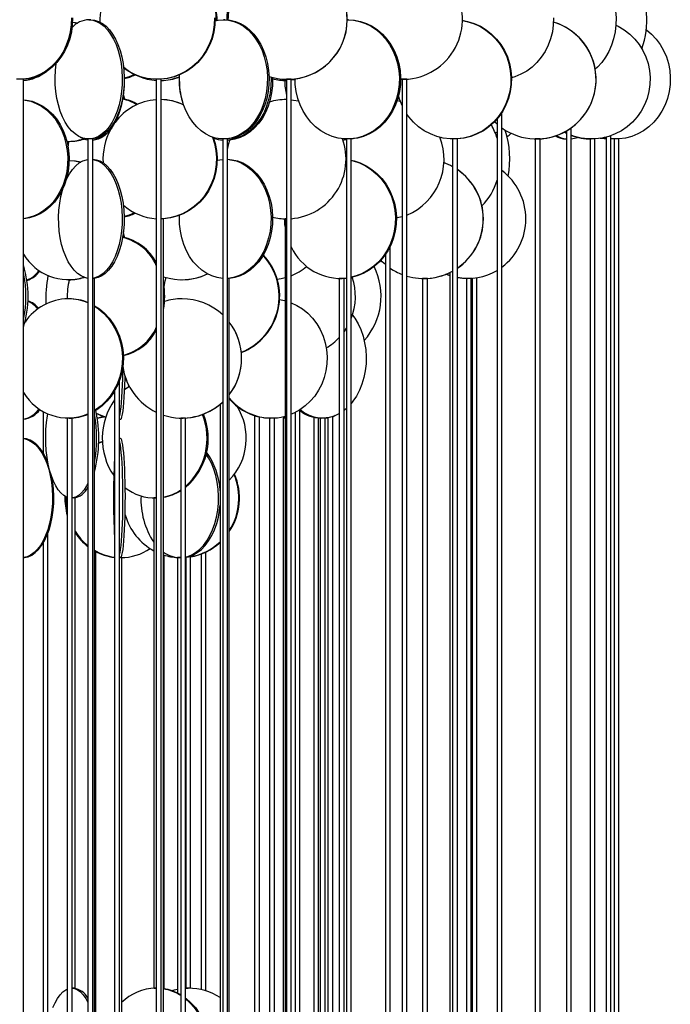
# Model space of a CAD drawing. Header units: millimetres. Extents: x 689 to 2936, y 194 to 2979.
# Tile 16 of 44: x 968 to 1241, y 1750 to 2163. Entities that reach past the tile are written whole.
import ezdxf

# ---------------------------------------------------------------- set-up
doc = ezdxf.new("R2010")
doc.units = ezdxf.units.MM

msp = doc.modelspace()

# ---------------------------------------------------------------- linework, layer by layer
at = {"color": 7, "linetype": 'Continuous', "lineweight": 25}
for p, q in [((997.75, 2162.99), (996.92, 2162.99)), ((1054.06, 2162.99), (1053.39, 2162.99)), ((1105.77, 2162.99), (1105.29, 2162.99)), ((969.59, 2137.99), (967.59, 2137.99)), ((969.59, 1587.49), (969.59, 2137.99)), ((1025.25, 2137.99), (1025.25, 1587.49)), ((1027.25, 2137.99), (1025.25, 2137.99)), ((1027.25, 1587.49), (1027.25, 2137.99)), ((1079.79, 2137.99), (1079.79, 1587.49)), ((1081.79, 2137.99), (1079.79, 2137.99)), ((1081.79, 1587.49), (1081.79, 2137.99)), ((1128.71, 2137.99), (1127.63, 2138.01)), ((1128.29, 2137.99), (1128.29, 1587.49)), ((1130.29, 2137.99), (1128.29, 2137.99)), ((1130.29, 1587.49), (1130.29, 2137.99)), ((1083.43, 2137.76), (1081.79, 2137.57)), ((1011.21, 2129.79), (1011.22, 2130.12)), ((1126.2, 2129.09), (1127.43, 2128.82)), ((1170.12, 1587.49), (1170.12, 2124.13)), ((1168.12, 2121.43), (1168.12, 1587.49)), ((1170.36, 2117.43), (1170.12, 2117.25)), ((1199.15, 1587.49), (1199.15, 2117.65)), ((1144.63, 2113.58), (1144.18, 2113.44)), ((1144.67, 2113.57), (1144.19, 2113.43)), ((1168.12, 2115.91), (1167.35, 2115.46)), ((1197.15, 2115.32), (1196.16, 2115.82)), ((1197.15, 2115.41), (1196.26, 2115.87)), ((1197.15, 2116.36), (1197.15, 1587.49)), ((1213.79, 2113.4), (1213, 2113.58)), ((1213.79, 2113.77), (1213.79, 1587.49)), ((1215.79, 1587.49), (1215.79, 2114.39)), ((988.27, 2111.99), (988.68, 2111.99)), ((996.62, 2112.99), (996.62, 1562.49)), ((998.62, 2112.99), (996.62, 2112.99)), ((998.62, 1562.49), (998.62, 2112.99)), ((1053.1, 2112.99), (1053.1, 1562.49)), ((1055.1, 2112.99), (1053.1, 2112.99)), ((1055.1, 1562.49), (1055.1, 2112.99)), ((1104.97, 2112.99), (1104.97, 1568.83)), ((1106.97, 2112.99), (1104.97, 2112.99)), ((1107.13, 2113.04), (1106.91, 2112.99)), ((1107.71, 2113.09), (1106.97, 2112.92)), ((1106.97, 1562.49), (1106.97, 2112.99)), ((1149.44, 2112.99), (1149.44, 1576.95)), ((1151.44, 2112.99), (1149.44, 2112.99)), ((1151.44, 1573.53), (1151.44, 2112.99)), ((1184.1, 2112.99), (1184.1, 1581.58)), ((1184.1, 2112.99), (1184.1, 2112.99)), ((1186.1, 2112.99), (1184.1, 2112.99)), ((1186.1, 2112.99), (1186.1, 2113.03)), ((1186.1, 1579.49), (1186.1, 2112.99)), ((1207.09, 2112.99), (1207.09, 1585.02)), ((1207.09, 2112.99), (1207.09, 2112.99)), ((1209.09, 2112.99), (1207.09, 2112.99)), ((1209.09, 2112.99), (1209.09, 2113.03)), ((1209.09, 1583.63), (1209.09, 2112.99)), ((1217.17, 2112.99), (1217.17, 1587.29)), ((1217.17, 2112.99), (1217.17, 2112.99)), ((1219.17, 2112.99), (1217.17, 2112.99)), ((1219.17, 2112.99), (1219.17, 2113.03)), ((1219.17, 1586.69), (1219.17, 2112.99)), ((1104.77, 2104.38), (1104.97, 2104.36)), ((1104.77, 2104.35), (1104.97, 2104.32)), ((1028.31, 2079.49), (1027.25, 2079.49)), ((1028.31, 1643.99), (1028.31, 2079.49)), ((1079.27, 2079.49), (1079.27, 1643.99)), ((1079.79, 2079.49), (1079.27, 2079.49)), ((1011.21, 2071.79), (1011.22, 2072.12)), ((1123.31, 1643.99), (1123.31, 2068.04)), ((1121.31, 2064.58), (1121.31, 1643.99)), ((1148.29, 2055.67), (1146.66, 2056.27)), ((1148.29, 2055.75), (1146.79, 2056.32)), ((1148.29, 2056.99), (1148.29, 1643.99)), ((988.27, 2053.99), (988.68, 2053.99)), ((999.31, 2054.49), (998.62, 2054.49)), ((999.31, 1618.99), (999.31, 2054.49)), ((1036, 2053.99), (1036.03, 2053.99)), ((1055.85, 2054.49), (1055.1, 2054.49)), ((1055.85, 1618.99), (1055.85, 2054.49)), ((1101.94, 2054.49), (1101.94, 1631.45)), ((1103.94, 2054.49), (1101.94, 2054.49)), ((1103.94, 1627.03), (1103.94, 2054.49)), ((1137.18, 2054.49), (1136.87, 2054.49)), ((1136.88, 2054.49), (1136.88, 1638.86)), ((1138.88, 2054.49), (1136.88, 2054.49)), ((1138.88, 1637.07), (1138.88, 2054.49)), ((1155.56, 2054.49), (1155, 2054.5)), ((1155.25, 2054.49), (1155.25, 1642.99)), ((1157.25, 2054.49), (1155.25, 2054.49)), ((1157.25, 1642.12), (1157.25, 2054.49)), ((1157.59, 2054.55), (1157.59, 1643.99)), ((1159.59, 1643.99), (1159.59, 2054.78)), ((988.68, 2045.99), (988.27, 2045.99)), ((1036.03, 2045.99), (1036, 2045.99)), ((1009.76, 1701.49), (1009.76, 2011.55)), ((1007.76, 2007.35), (1007.76, 1701.49)), ((1052.02, 2001.77), (1052.02, 1701.49)), ((977.79, 1998.79), (977.79, 1981.41)), ((979.79, 1997.52), (979.79, 1997.78)), ((1083.42, 1998.36), (1083.42, 1701.49)), ((1085.42, 1701.49), (1085.42, 1999.49)), ((987.93, 1995.99), (987.93, 1675.49)), ((989.93, 1995.99), (987.93, 1995.99)), ((989.93, 1675.49), (989.93, 1995.99)), ((1009.76, 1995.49), (1010.28, 1995.49)), ((1035.52, 1995.99), (1035.52, 1675.49)), ((1037.52, 1995.99), (1035.52, 1995.99)), ((1037.52, 1675.49), (1037.52, 1995.99)), ((1066.44, 1997.03), (1066.44, 1701.49)), ((1068.44, 1701.49), (1068.44, 1996.49)), ((1072.76, 1995.99), (1072.76, 1691.2)), ((1074.76, 1995.99), (1072.76, 1995.99)), ((1074.76, 1687.84), (1074.76, 1995.99)), ((1078.44, 1995.99), (1078.44, 1700.76)), ((1079.27, 1995.99), (1078.44, 1995.99)), ((1091.23, 1996.34), (1091.23, 1701.49)), ((1093.23, 1701.49), (1093.23, 1996.03)), ((1094, 1995.99), (1094, 1699.57)), ((1096, 1995.99), (1094, 1995.99)), ((1096.33, 1995.99), (1095.84, 1996.02)), ((1096, 1698.62), (1096, 1995.99)), ((1097.19, 1995.99), (1096, 1995.99)), ((1097.19, 1996.17), (1097.19, 1701.49)), ((1100.19, 1997.03), (1099.19, 1996.44)), ((1099.19, 1701.49), (1099.19, 1996.66)), ((1010.28, 1987.49), (1009.76, 1987.49)), ((979.79, 1977.25), (979.79, 1977.46)), ((991.22, 1962.49), (989.93, 1962.49)), ((991.22, 1756.99), (991.22, 1962.49)), ((1024.22, 1962.49), (1024.22, 1756.99)), ((1025.25, 1962.49), (1024.22, 1962.49)), ((1025.25, 1962.49), (1025.03, 1962.49)), ((979.79, 1740.79), (979.79, 1947.73)), ((977.79, 1943.57), (977.79, 1725.47)), ((999.94, 1744.36), (999.94, 1939.99)), ((1010.74, 1937.49), (1009.76, 1937.49)), ((1010.74, 1731.99), (1010.74, 1937.49)), ((1028.61, 1756.73), (1028.61, 1938.52)), ((1034.17, 1937.49), (1034.17, 1754.93)), ((1034.41, 1937.49), (1034.17, 1937.49)), ((1035.52, 1937.49), (1034.41, 1937.49)), ((1037.59, 1937.63), (1037.59, 1756.99)), ((1039.59, 1756.99), (1039.59, 1938.15)), ((1044, 1938.97), (1044, 1756.4)), ((1046, 1755.87), (1046, 1939.81)), ((991.22, 1756.99), (989.93, 1756.99)), ((1025.25, 1756.99), (1024.22, 1756.99)), ((1024.38, 1756.98), (1024.88, 1756.99)), ((1024.98, 1756.99), (1025.25, 1756.99)), ((1037.52, 1756.96), (1038.65, 1756.99)), ((1037.52, 1756.97), (1038.53, 1756.99)), ((1039.59, 1756.99), (1037.59, 1756.99))]:
    msp.add_line(p, q, dxfattribs=at)
at = {"color": 7, "linetype": 'Continuous', "lineweight": 25, "flags": 128}
for points in [[(1207.16, 2185.22), (1209.19, 2183.72), (1211.07, 2181.93), (1212.76, 2179.86), (1214.25, 2177.56), (1215.51, 2175.06), (1216.53, 2172.38), (1217.28, 2169.58), (1217.77, 2166.68), (1217.98, 2163.73), (1217.91, 2160.77), (1217.56, 2157.84), (1216.94, 2154.98), (1216.05, 2152.24), (1214.91, 2149.64), (1213.53, 2147.24), (1211.94, 2145.05), (1210.15, 2143.12), (1209.23, 2142.29)], [(989.65, 2163.73), (989.57, 2160.77), (989.19, 2157.84), (988.51, 2154.98), (987.54, 2152.24), (986.3, 2149.64), (984.8, 2147.24), (983.06, 2145.05), (981.11, 2143.12), (978.97, 2141.46), (976.68, 2140.11), (974.26, 2139.08), (971.76, 2138.38), (969.2, 2138.03), (966.62, 2138.03)], [(990.14, 2163.73), (990.06, 2160.77), (989.68, 2157.84), (989, 2154.98), (988.04, 2152.24), (986.79, 2149.64), (985.29, 2147.24), (983.55, 2145.05), (981.6, 2143.12), (979.46, 2141.46), (977.17, 2140.11), (974.75, 2139.08), (972.25, 2138.38), (969.69, 2138.03), (968.4, 2137.99)], [(996.92, 2162.99), (998.59, 2162.81), (1000.23, 2162.29), (1001.83, 2161.42), (1003.35, 2160.23), (1004.79, 2158.72), (1006.12, 2156.93), (1007.32, 2154.86), (1008.37, 2152.56), (1009.26, 2150.06), (1009.98, 2147.38), (1010.51, 2144.58), (1010.86, 2141.68), (1011.01, 2138.73), (1010.96, 2135.77), (1010.71, 2132.84), (1010.27, 2129.98), (1009.64, 2127.24), (1008.84, 2124.64), (1007.86, 2122.24), (1006.74, 2120.05), (1005.47, 2118.12), (1004.09, 2116.46), (1002.6, 2115.11), (1001.04, 2114.08), (999.41, 2113.38), (997.75, 2113.03), (996.09, 2113.03), (994.43, 2113.38), (992.8, 2114.08), (991.24, 2115.11), (989.75, 2116.46), (988.37, 2118.12), (987.1, 2120.05), (985.98, 2122.24), (985, 2124.64), (984.2, 2127.24), (983.57, 2129.98), (983.13, 2132.84), (982.88, 2135.77), (982.84, 2138.73), (982.98, 2141.68), (983.33, 2144.58), (983.37, 2144.85)], [(997.75, 2162.99), (999.41, 2162.81), (1001.06, 2162.29), (1002.65, 2161.42), (1004.18, 2160.23), (1005.62, 2158.72), (1006.95, 2156.93), (1008.14, 2154.86), (1009.2, 2152.56), (1010.09, 2150.06), (1010.8, 2147.38), (1011.34, 2144.58), (1011.68, 2141.68), (1011.83, 2138.73), (1011.78, 2135.77), (1011.54, 2132.84), (1011.1, 2129.98), (1010.47, 2127.24), (1009.66, 2124.64), (1008.69, 2122.24), (1007.56, 2120.05), (1006.3, 2118.12), (1004.91, 2116.46), (1003.43, 2115.11), (1001.86, 2114.08), (1000.24, 2113.38), (998.58, 2113.03), (997.75, 2112.99)], [(1049.62, 2163.73), (1049.53, 2160.77), (1049.11, 2157.84), (1048.37, 2154.98), (1047.3, 2152.24), (1045.92, 2149.64), (1044.27, 2147.24), (1042.35, 2145.05), (1040.19, 2143.12), (1037.83, 2141.46), (1035.3, 2140.11), (1032.64, 2139.08), (1029.87, 2138.38), (1027.05, 2138.03), (1024.2, 2138.03), (1021.38, 2138.38), (1018.62, 2139.08), (1015.95, 2140.11), (1013.42, 2141.46), (1011.66, 2142.65)], [(1049.9, 2163.73), (1049.81, 2160.77), (1049.39, 2157.84), (1048.64, 2154.98), (1047.58, 2152.24), (1046.2, 2149.64), (1044.54, 2147.24), (1042.63, 2145.05), (1040.47, 2143.12), (1038.11, 2141.46), (1035.58, 2140.11), (1032.92, 2139.08), (1030.15, 2138.38), (1027.33, 2138.03), (1025.91, 2137.99)], [(1053.39, 2162.99), (1055.58, 2162.81), (1057.73, 2162.29), (1059.82, 2161.42), (1061.83, 2160.23), (1063.71, 2158.72), (1065.45, 2156.93), (1067.02, 2154.86), (1068.4, 2152.56), (1069.57, 2150.06), (1070.51, 2147.38), (1071.21, 2144.58), (1071.66, 2141.68), (1071.86, 2138.73), (1071.79, 2135.77), (1071.47, 2132.84), (1070.89, 2129.98), (1070.07, 2127.24), (1069.01, 2124.64), (1067.74, 2122.24), (1066.26, 2120.05), (1064.6, 2118.12), (1062.78, 2116.46), (1060.84, 2115.11), (1058.79, 2114.08), (1056.66, 2113.38), (1054.48, 2113.03), (1052.3, 2113.03), (1050.12, 2113.38), (1048, 2114.08), (1045.94, 2115.11), (1044, 2116.46), (1042.18, 2118.12), (1040.52, 2120.05), (1039.05, 2122.24), (1037.77, 2124.64), (1036.71, 2127.24), (1035.89, 2129.98), (1035.31, 2132.84), (1034.99, 2135.77), (1034.92, 2138.73), (1034.97, 2139.84)], [(1049.91, 2162.54), (1051.21, 2162.81), (1053.39, 2162.99)], [(1054.06, 2162.99), (1056.25, 2162.81), (1058.4, 2162.29), (1060.5, 2161.42), (1062.5, 2160.23), (1064.38, 2158.72), (1066.12, 2156.93), (1067.69, 2154.86), (1069.07, 2152.56), (1070.24, 2150.06), (1071.18, 2147.38), (1071.88, 2144.58), (1072.34, 2141.68), (1072.53, 2138.73), (1072.46, 2135.77), (1072.14, 2132.84), (1071.56, 2129.98), (1070.74, 2127.24), (1069.69, 2124.64), (1068.41, 2122.24), (1066.93, 2120.05), (1065.27, 2118.12), (1063.46, 2116.46), (1061.51, 2115.11), (1059.46, 2114.08), (1057.33, 2113.38), (1055.16, 2113.03), (1054.06, 2112.99)], [(1105.29, 2162.99), (1107.87, 2162.81), (1110.42, 2162.29), (1112.9, 2161.42), (1115.27, 2160.23), (1117.5, 2158.72), (1119.56, 2156.93), (1121.42, 2154.86), (1123.05, 2152.56), (1124.43, 2150.06), (1125.55, 2147.38), (1126.38, 2144.58), (1126.91, 2141.68), (1127.14, 2138.73), (1127.06, 2135.77), (1126.68, 2132.84), (1126, 2129.98), (1125.02, 2127.24), (1123.77, 2124.64), (1122.26, 2122.24), (1120.52, 2120.05), (1118.55, 2118.12), (1116.41, 2116.46), (1114.1, 2115.11), (1111.67, 2114.08), (1109.16, 2113.38), (1106.58, 2113.03), (1103.99, 2113.03), (1101.42, 2113.38), (1098.9, 2114.08), (1096.48, 2115.11), (1094.17, 2116.46), (1092.02, 2118.12), (1090.06, 2120.05), (1088.31, 2122.24), (1086.8, 2124.64), (1085.55, 2127.24), (1084.58, 2129.98), (1083.9, 2132.84), (1083.52, 2135.77), (1083.43, 2138.18)], [(1105.77, 2162.99), (1108.36, 2162.81), (1110.91, 2162.29), (1113.39, 2161.42), (1115.76, 2160.23), (1117.99, 2158.72), (1120.05, 2156.93), (1121.9, 2154.86), (1123.54, 2152.56), (1124.92, 2150.06), (1126.03, 2147.38), (1126.86, 2144.58), (1127.4, 2141.68), (1127.63, 2138.73), (1127.55, 2135.77), (1127.17, 2132.84), (1126.48, 2129.98), (1125.51, 2127.24), (1124.26, 2124.64), (1122.75, 2122.24), (1121, 2120.05), (1119.04, 2118.12), (1116.89, 2116.46), (1114.59, 2115.11), (1112.16, 2114.08), (1109.64, 2113.38), (1107.07, 2113.03), (1105.77, 2112.99)], [(1153.47, 2162.74), (1155.74, 2162.29), (1158.47, 2161.42), (1161.08, 2160.23), (1163.53, 2158.72), (1165.8, 2156.93), (1167.85, 2154.86), (1169.64, 2152.56), (1171.17, 2150.06), (1172.39, 2147.38), (1173.31, 2144.58), (1173.89, 2141.68), (1174.15, 2138.73), (1174.06, 2135.77), (1173.64, 2132.84), (1172.89, 2129.98), (1171.82, 2127.24), (1170.44, 2124.64), (1168.78, 2122.24), (1166.85, 2120.05), (1164.69, 2118.12), (1162.33, 2116.46), (1159.79, 2115.11), (1157.12, 2114.08), (1154.35, 2113.38), (1151.51, 2113.03), (1150.09, 2112.99)], [(1191.74, 2163.73), (1191.66, 2160.77), (1191.26, 2157.84), (1190.54, 2154.98), (1189.52, 2152.24), (1188.21, 2149.64), (1186.63, 2147.24), (1184.8, 2145.05), (1182.75, 2143.12), (1180.5, 2141.46), (1178.09, 2140.11), (1175.55, 2139.08), (1174.15, 2138.66)], [(990.13, 2161.94), (991.37, 2161.81), (992.38, 2161.66)], [(990.13, 2161.9), (990.96, 2161.81), (992.28, 2161.6)], [(1153.47, 2162.7), (1155.47, 2162.29), (1158.2, 2161.42), (1160.81, 2160.23), (1163.26, 2158.72), (1165.53, 2156.93), (1167.58, 2154.86), (1169.37, 2152.56), (1170.9, 2150.06), (1172.12, 2147.38), (1173.04, 2144.58), (1173.62, 2141.68), (1173.88, 2138.73), (1173.79, 2135.77), (1173.37, 2132.84), (1172.62, 2129.98), (1171.55, 2127.24), (1170.17, 2124.64), (1168.51, 2122.24), (1166.58, 2120.05), (1164.42, 2118.12), (1162.06, 2116.46), (1159.52, 2115.11), (1156.85, 2114.08), (1154.08, 2113.38), (1151.24, 2113.03), (1148.39, 2113.03), (1145.56, 2113.38), (1142.79, 2114.08), (1140.12, 2115.11), (1137.58, 2116.46), (1135.21, 2118.12), (1133.05, 2120.05), (1131.13, 2122.24), (1130.29, 2123.38)], [(1217.91, 2160.72), (1218.9, 2160.23), (1221.4, 2158.72), (1223.72, 2156.93), (1225.8, 2154.86), (1227.63, 2152.56), (1229.19, 2150.06), (1230.44, 2147.38), (1231.37, 2144.58), (1231.97, 2141.68), (1232.23, 2138.73), (1232.14, 2135.77), (1231.71, 2132.84), (1230.94, 2129.98), (1229.85, 2127.24), (1228.45, 2124.64), (1226.75, 2122.24), (1224.79, 2120.05), (1222.59, 2118.12), (1220.17, 2116.46), (1217.59, 2115.11), (1214.86, 2114.08), (1212.03, 2113.38), (1209.15, 2113.03), (1206.24, 2113.03), (1203.35, 2113.38), (1200.53, 2114.08), (1199.15, 2114.55)], [(1230.56, 2158.79), (1230.65, 2158.72), (1232.79, 2156.93), (1234.73, 2154.86), (1236.43, 2152.56), (1237.87, 2150.06), (1239.03, 2147.38), (1239.9, 2144.58), (1240.45, 2141.68), (1240.69, 2138.73), (1240.61, 2135.77), (1240.21, 2132.84), (1239.5, 2129.98), (1238.49, 2127.24), (1237.18, 2124.64), (1235.61, 2122.24), (1233.79, 2120.05), (1231.74, 2118.12), (1229.51, 2116.46), (1227.1, 2115.11), (1224.57, 2114.08), (1221.95, 2113.38), (1219.27, 2113.03), (1216.57, 2113.03), (1215.79, 2113.1)], [(1016.13, 2140.08), (1013.94, 2139.08), (1011.8, 2138.42)], [(1073.33, 2138.97), (1073.36, 2138.23), (1073.29, 2135.27), (1072.95, 2132.34), (1072.35, 2129.48), (1071.5, 2126.74), (1070.4, 2124.14), (1069.07, 2121.74), (1067.53, 2119.55), (1065.81, 2117.62), (1063.92, 2115.96), (1061.89, 2114.61), (1059.76, 2113.58), (1057.55, 2112.88), (1055.28, 2112.53), (1055.1, 2112.52)], [(1073.98, 2138.79), (1074, 2138.23), (1073.93, 2135.27), (1073.59, 2132.34), (1072.99, 2129.48), (1072.14, 2126.74), (1071.04, 2124.14), (1069.71, 2121.74), (1068.17, 2119.55), (1066.45, 2117.62), (1064.56, 2115.96), (1062.53, 2114.61), (1060.4, 2113.58), (1058.19, 2112.88), (1055.92, 2112.53), (1055.1, 2112.49)], [(1011.77, 2135.51), (1011.76, 2135.27), (1011.52, 2132.34), (1011.11, 2129.48), (1010.51, 2126.74), (1009.75, 2124.14), (1008.83, 2121.74), (1007.76, 2119.55), (1006.56, 2117.62), (1005.25, 2115.96), (1003.85, 2114.61), (1002.37, 2113.58), (1000.83, 2112.88), (999.26, 2112.53), (998.62, 2112.49)], [(1012.13, 2129.61), (1011.55, 2131.84), (1011.5, 2132.1)], [(969.59, 2129.45), (970.87, 2129.31), (973.23, 2128.79), (975.52, 2127.92), (977.72, 2126.73), (979.78, 2125.22), (981.68, 2123.43), (983.4, 2121.36), (984.91, 2119.06), (986.19, 2116.56), (987.22, 2113.88), (987.99, 2111.08), (988.48, 2108.18), (988.7, 2105.23), (988.63, 2102.27), (988.27, 2099.34), (987.64, 2096.48), (986.74, 2093.74), (985.58, 2091.14), (984.19, 2088.74), (982.57, 2086.55), (980.75, 2084.62), (978.77, 2082.96), (976.63, 2081.61), (974.39, 2080.58), (972.06, 2079.88), (969.68, 2079.53), (969.59, 2079.53)], [(969.59, 2129.4), (970.29, 2129.31), (972.64, 2128.79), (974.94, 2127.92), (977.13, 2126.73), (979.19, 2125.22), (981.1, 2123.43), (982.82, 2121.36), (984.33, 2119.06), (985.61, 2116.56), (986.64, 2113.88), (987.4, 2111.08), (987.9, 2108.18), (988.11, 2105.23), (988.04, 2102.27), (987.69, 2099.34), (987.05, 2096.48), (986.15, 2093.74), (985, 2091.14), (983.6, 2088.74), (981.98, 2086.55), (980.17, 2084.62), (978.18, 2082.96), (976.05, 2081.61), (973.8, 2080.58), (971.47, 2079.88), (969.59, 2079.58)], [(1081.79, 2129.41), (1082.73, 2129.31), (1084.91, 2128.95)], [(1168.12, 2119.18), (1167.18, 2120.05), (1167.01, 2120.21)], [(1048.74, 2113.79), (1049.61, 2111.08), (1050.19, 2108.18), (1050.44, 2105.23), (1050.36, 2102.27), (1049.94, 2099.34), (1049.2, 2096.48), (1048.14, 2093.74), (1046.78, 2091.14), (1045.14, 2088.74), (1043.24, 2086.55), (1041.1, 2084.62), (1038.77, 2082.96), (1036.26, 2081.61), (1033.62, 2080.58), (1030.88, 2079.88), (1028.08, 2079.53), (1027.25, 2079.5)], [(1049.1, 2113.67), (1049.92, 2111.08), (1050.5, 2108.18), (1050.75, 2105.23), (1050.67, 2102.27), (1050.25, 2099.34), (1049.51, 2096.48), (1048.45, 2093.74), (1047.09, 2091.14), (1045.45, 2088.74), (1043.55, 2086.55), (1041.41, 2084.62), (1039.08, 2082.96), (1036.57, 2081.61), (1033.93, 2080.58), (1031.19, 2079.88), (1028.39, 2079.53), (1027.25, 2079.49)], [(1213.79, 2112.99), (1212.92, 2113.03), (1211.24, 2113.25)], [(1213.79, 2113.01), (1213.53, 2113.03), (1211.57, 2113.3)], [(1213.79, 2113.32), (1213.48, 2113.38), (1212.78, 2113.53)], [(988.28, 2109.58), (988.65, 2111.58), (988.74, 2111.99)], [(1055.1, 2108.51), (1055.66, 2111.08), (1056.11, 2112.55)], [(1104.97, 2112.65), (1103.67, 2112.53), (1103.45, 2112.52)], [(1104.97, 2112.61), (1104.04, 2112.53), (1103.45, 2112.5)], [(1217.51, 2112.99), (1216.16, 2113.03), (1215.79, 2113.06)], [(1216.01, 2113.04), (1215.88, 2113.03), (1215.79, 2113.03)], [(987.29, 2095.29), (987.78, 2096.36), (988.92, 2098.43), (990.17, 2100.22), (991.53, 2101.73), (992.98, 2102.92), (994.49, 2103.79), (996.05, 2104.31), (996.62, 2104.42)], [(988.68, 2103.99), (991.37, 2103.81), (993.69, 2103.38)], [(988.7, 2103.98), (990.96, 2103.81), (993.56, 2103.3)], [(998.62, 2104.49), (1000.05, 2104.31), (1001.6, 2103.79), (1003.12, 2102.92), (1004.56, 2101.73), (1005.92, 2100.22), (1007.18, 2098.43), (1008.31, 2096.36), (1009.31, 2094.06), (1010.15, 2091.56), (1010.83, 2088.88), (1011.34, 2086.08), (1011.66, 2083.18), (1011.8, 2080.23), (1011.76, 2077.27), (1011.52, 2074.34), (1011.11, 2071.48), (1010.51, 2068.74), (1009.75, 2066.14), (1008.83, 2063.74), (1007.76, 2061.55), (1006.56, 2059.62), (1005.25, 2057.96), (1003.85, 2056.61), (1002.37, 2055.58), (1000.83, 2054.88), (999.26, 2054.53), (998.62, 2054.49)], [(998.62, 2104.42), (999.2, 2104.31), (1000.76, 2103.79), (1002.27, 2102.92), (1003.72, 2101.73), (1005.08, 2100.22), (1006.33, 2098.43), (1007.47, 2096.36), (1008.46, 2094.06), (1009.31, 2091.56), (1009.99, 2088.88), (1010.49, 2086.08), (1010.82, 2083.18), (1010.96, 2080.23), (1010.91, 2077.27), (1010.68, 2074.34), (1010.26, 2071.48), (1009.67, 2068.74), (1008.9, 2066.14), (1007.98, 2063.74), (1006.92, 2061.55), (1005.72, 2059.62), (1004.41, 2057.96), (1003, 2056.61), (1001.52, 2055.58), (999.98, 2054.88), (998.62, 2054.56)], [(1050.76, 2104.1), (1051.87, 2104.31), (1053.1, 2104.45)], [(1055.1, 2104.48), (1057.06, 2104.31), (1059.3, 2103.79), (1061.48, 2102.92), (1063.56, 2101.73), (1065.52, 2100.22), (1067.33, 2098.43), (1068.97, 2096.36), (1070.4, 2094.06), (1071.62, 2091.56), (1072.6, 2088.88), (1073.33, 2086.08), (1073.8, 2083.18), (1074, 2080.23), (1073.93, 2077.27), (1073.59, 2074.34), (1072.99, 2071.48), (1072.14, 2068.74), (1071.04, 2066.14), (1069.71, 2063.74), (1068.17, 2061.55), (1066.45, 2059.62), (1064.56, 2057.96), (1062.53, 2056.61), (1060.4, 2055.58), (1058.19, 2054.88), (1055.92, 2054.53), (1055.1, 2054.49)], [(1055.1, 2104.46), (1056.42, 2104.31), (1058.66, 2103.79), (1060.84, 2102.92), (1062.92, 2101.73), (1064.88, 2100.22), (1066.69, 2098.43), (1068.33, 2096.36), (1069.76, 2094.06), (1070.98, 2091.56), (1071.96, 2088.88), (1072.69, 2086.08), (1073.16, 2083.18), (1073.36, 2080.23), (1073.29, 2077.27), (1072.95, 2074.34), (1072.35, 2071.48), (1071.5, 2068.74), (1070.4, 2066.14), (1069.07, 2063.74), (1067.53, 2061.55), (1065.81, 2059.62), (1063.92, 2057.96), (1061.89, 2056.61), (1059.76, 2055.58), (1057.55, 2054.88), (1055.28, 2054.53), (1055.1, 2054.52)], [(1106.97, 2104.05), (1108.12, 2103.79), (1110.75, 2102.92), (1113.27, 2101.73), (1115.63, 2100.22), (1117.82, 2098.43), (1119.8, 2096.36), (1121.53, 2094.06), (1123, 2091.56), (1124.18, 2088.88), (1125.06, 2086.08), (1125.63, 2083.18), (1125.87, 2080.23), (1125.79, 2077.27), (1125.38, 2074.34), (1124.66, 2071.48), (1123.63, 2068.74), (1122.3, 2066.14), (1120.69, 2063.74), (1118.84, 2061.55), (1116.75, 2059.62), (1114.47, 2057.96), (1112.02, 2056.61), (1109.44, 2055.58), (1106.97, 2054.92)], [(1106.97, 2103.98), (1107.75, 2103.79), (1110.38, 2102.92), (1112.9, 2101.73), (1115.26, 2100.22), (1117.45, 2098.43), (1119.42, 2096.36), (1121.16, 2094.06), (1122.63, 2091.56), (1123.81, 2088.88), (1124.69, 2086.08), (1125.26, 2083.18), (1125.5, 2080.23), (1125.42, 2077.27), (1125.01, 2074.34), (1124.29, 2071.48), (1123.26, 2068.74), (1121.93, 2066.14), (1120.32, 2063.74), (1118.47, 2061.55), (1116.38, 2059.62), (1114.1, 2057.96), (1111.65, 2056.61), (1109.07, 2055.58), (1106.97, 2055)], [(996.62, 2054.56), (995.27, 2054.88), (993.73, 2055.58), (992.25, 2056.61), (990.84, 2057.96), (989.53, 2059.62), (988.33, 2061.55), (987.27, 2063.74), (986.34, 2066.14), (985.58, 2068.74), (984.99, 2071.48), (984.57, 2074.34), (984.34, 2077.27), (984.29, 2080.23), (984.43, 2083.18), (984.76, 2086.08), (985.26, 2088.88), (985.94, 2091.56), (986.25, 2092.54)], [(1016.13, 2082.08), (1013.94, 2081.08), (1011.8, 2080.42)], [(1053.1, 2054.53), (1053.01, 2054.53), (1050.75, 2054.88), (1048.53, 2055.58), (1046.4, 2056.61), (1044.37, 2057.96), (1042.48, 2059.62), (1040.76, 2061.55), (1039.22, 2063.74), (1037.89, 2066.14), (1036.79, 2068.74), (1035.94, 2071.48), (1035.34, 2074.34), (1035, 2077.27), (1034.93, 2080.23), (1034.96, 2080.94)], [(1128.29, 2080.38), (1126.19, 2079.88), (1125.88, 2079.83)], [(1079.27, 2076.23), (1079.16, 2077.27), (1079.07, 2079.5)], [(1012.13, 2071.61), (1011.55, 2073.84), (1011.5, 2074.1)], [(1121.31, 2060.35), (1119.97, 2061.55), (1119.39, 2062.14)], [(1028.49, 2051.21), (1029, 2053.58), (1029.39, 2054.88)], [(1079.27, 2054.77), (1077.61, 2054.38), (1075.91, 2054.12)], [(1104.97, 2054.61), (1104.04, 2054.53), (1102.66, 2054.49)], [(1138.89, 2054.53), (1138.89, 2054.53), (1137.74, 2054.49)], [(1155.64, 2054.49), (1154.21, 2054.53), (1151.44, 2054.87)], [(1157.59, 2054.55), (1157.35, 2054.53), (1156.1, 2054.49)], [(999.31, 2043.09), (1001.4, 2041.72), (1003.54, 2039.93), (1005.48, 2037.86), (1007.18, 2035.56), (1008.62, 2033.06), (1009.78, 2030.38), (1010.64, 2027.58), (1011.2, 2024.68), (1011.44, 2021.73), (1011.36, 2018.77), (1010.96, 2015.84), (1010.25, 2012.98), (1009.23, 2010.24), (1007.93, 2007.64), (1006.36, 2005.24), (1004.54, 2003.05), (1002.5, 2001.12), (1000.26, 1999.46), (999.31, 1998.88)], [(1076.89, 2045.72), (1078.97, 2045.29), (1079.27, 2045.21)], [(1081.79, 2044.35), (1084.16, 2043.23), (1086.54, 2041.72), (1088.75, 2039.93), (1090.74, 2037.86), (1092.48, 2035.56), (1093.96, 2033.06), (1095.16, 2030.38), (1096.05, 2027.58), (1096.62, 2024.68), (1096.86, 2021.73), (1096.78, 2018.77), (1096.37, 2015.84), (1095.64, 2012.98), (1094.6, 2010.24), (1093.26, 2007.64), (1091.64, 2005.24), (1089.77, 2003.05), (1087.67, 2001.12), (1085.37, 1999.46), (1082.91, 1998.11), (1081.79, 1997.62)], [(999.31, 2042.85), (1000.99, 2041.72), (1003.13, 2039.93), (1005.07, 2037.86), (1006.77, 2035.56), (1008.21, 2033.06), (1009.37, 2030.38), (1010.23, 2027.58), (1010.78, 2024.68), (1011.02, 2021.73), (1010.94, 2018.77), (1010.55, 2015.84), (1009.84, 2012.98), (1008.82, 2010.24), (1007.52, 2007.64), (1005.95, 2005.24), (1004.13, 2003.05), (1002.08, 2001.12), (999.84, 1999.46), (999.31, 1999.13)], [(1107.49, 2039.19), (1108.44, 2037.86), (1109.81, 2035.56), (1110.96, 2033.06), (1111.89, 2030.38), (1112.58, 2027.58), (1113.03, 2024.68), (1113.22, 2021.73), (1113.16, 2018.77), (1112.84, 2015.84), (1112.27, 2012.98), (1111.45, 2010.24), (1110.41, 2007.64), (1109.15, 2005.24), (1107.69, 2003.05), (1106.97, 2002.14)], [(1104.97, 2033.75), (1104.9, 2033.64), (1103.94, 2032.21)], [(1009.76, 1996.23), (1009.86, 1996.58), (1010.09, 1997.61), (1010.3, 1998.96), (1010.5, 2000.62), (1010.68, 2002.55), (1010.84, 2004.74), (1010.97, 2007.14), (1011.09, 2009.74), (1011.18, 2012.48), (1011.24, 2015.34), (1011.27, 2017.43)], [(1010.28, 1995.49), (1010.39, 1995.53), (1010.63, 1995.88), (1010.86, 1996.58), (1011.08, 1997.61), (1011.3, 1998.96), (1011.49, 2000.62), (1011.67, 2002.55), (1011.83, 2004.74), (1011.97, 2007.14), (1012.09, 2009.74), (1012.18, 2012.48), (1012.2, 2013.45)], [(1007.59, 2007.06), (1007.72, 2004.74), (1007.76, 2004.1)], [(1012.01, 2008), (1012.3, 2008.22), (1013.8, 2009.28)], [(987.93, 1962.78), (987.67, 1962.88), (986.44, 1963.58), (985.26, 1964.61), (984.14, 1965.96), (983.09, 1967.62), (982.13, 1969.55), (981.28, 1971.74), (980.54, 1974.14), (979.93, 1976.74), (979.46, 1979.48), (979.12, 1982.34), (978.94, 1985.27), (978.9, 1988.23), (979.01, 1991.18), (979.27, 1994.08), (979.68, 1996.88), (979.84, 1997.76)], [(1104.97, 2000.07), (1104.26, 1999.46), (1103.94, 1999.21)], [(1000.47, 1996.09), (1001.94, 1996.38), (1002.94, 1996.69)], [(1097.24, 1995.99), (1096.63, 1996.03), (1096.42, 1996.07)], [(979.87, 1977.03), (979.86, 1977.06), (978.89, 1979.36), (977.78, 1981.43), (976.56, 1983.22), (975.23, 1984.73), (973.81, 1985.92), (972.34, 1986.79), (970.82, 1987.31), (969.59, 1987.48)], [(969.59, 1987.44), (970.3, 1987.31), (971.82, 1986.79), (973.29, 1985.92), (974.71, 1984.73), (976.03, 1983.22), (977.26, 1981.43), (978.37, 1979.36), (979.34, 1977.06), (980.16, 1974.56), (980.83, 1971.88), (981.32, 1969.08), (981.64, 1966.18), (981.78, 1963.23), (981.73, 1960.27), (981.5, 1957.34), (981.1, 1954.48), (980.52, 1951.74), (979.77, 1949.14), (978.87, 1946.74), (977.83, 1944.55), (976.66, 1942.62), (975.38, 1940.96), (974.01, 1939.61), (972.56, 1938.58), (971.06, 1937.88), (969.59, 1937.54)], [(1002.66, 1986.19), (1001.97, 1985.92), (1001.09, 1985.55)], [(1002.66, 1986.05), (1002.35, 1985.92), (1001.09, 1985.37)], [(1009.76, 1938.23), (1009.86, 1938.58), (1010.09, 1939.61), (1010.3, 1940.96), (1010.5, 1942.62), (1010.68, 1944.55), (1010.84, 1946.74), (1010.97, 1949.14), (1011.09, 1951.74), (1011.18, 1954.48), (1011.24, 1957.34), (1011.28, 1960.27), (1011.28, 1963.23), (1011.26, 1966.18), (1011.21, 1969.08), (1011.14, 1971.88), (1011.03, 1974.56), (1010.91, 1977.06), (1010.76, 1979.36), (1010.59, 1981.43), (1010.4, 1983.22), (1010.19, 1984.73), (1009.98, 1985.92), (1009.76, 1986.74)], [(1010.28, 1937.49), (1010.39, 1937.53), (1010.63, 1937.88), (1010.86, 1938.58), (1011.08, 1939.61), (1011.3, 1940.96), (1011.49, 1942.62), (1011.67, 1944.55), (1011.83, 1946.74), (1011.97, 1949.14), (1012.09, 1951.74), (1012.18, 1954.48), (1012.24, 1957.34), (1012.27, 1960.27), (1012.28, 1963.23), (1012.26, 1966.18), (1012.21, 1969.08), (1012.13, 1971.88), (1012.03, 1974.56), (1011.9, 1977.06), (1011.75, 1979.36), (1011.58, 1981.43), (1011.4, 1983.22), (1011.19, 1984.73), (1010.97, 1985.92), (1010.75, 1986.79), (1010.51, 1987.31), (1010.28, 1987.49), (1010.28, 1987.49)], [(1037.52, 1937.76), (1037.99, 1937.88), (1039.86, 1938.58), (1041.67, 1939.61), (1043.39, 1940.96), (1044.98, 1942.62), (1046.44, 1944.55), (1047.75, 1946.74), (1048.87, 1949.14), (1049.8, 1951.74), (1050.52, 1954.48), (1051.03, 1957.34), (1051.32, 1960.27), (1051.37, 1963.23), (1051.2, 1966.18), (1050.81, 1969.08), (1050.19, 1971.88), (1049.36, 1974.56), (1048.33, 1977.06), (1047.12, 1979.36), (1046.15, 1980.85)], [(969.59, 1937.5), (970.05, 1937.53), (971.58, 1937.88), (973.08, 1938.58), (974.53, 1939.61), (975.9, 1940.96), (977.18, 1942.62), (978.35, 1944.55), (979.39, 1946.74), (980.29, 1949.14), (981.04, 1951.74), (981.62, 1954.48), (982.02, 1957.34), (982.25, 1960.27), (982.3, 1963.23), (982.16, 1966.18), (981.84, 1969.08), (981.51, 1971.1)], [(996.62, 1968.75), (996.03, 1967.62), (994.98, 1965.96), (993.86, 1964.61), (992.67, 1963.58), (991.44, 1962.88), (990.19, 1962.53), (989.93, 1962.5)], [(1037.59, 1937.63), (1038.75, 1937.88), (1040.62, 1938.58), (1042.43, 1939.61), (1044.14, 1940.96), (1045.74, 1942.62), (1047.2, 1944.55), (1048.5, 1946.74), (1049.63, 1949.14), (1050.56, 1951.74), (1051.28, 1954.48), (1051.79, 1957.34), (1052.02, 1959.45)], [(981.9, 1748.86), (982.81, 1750.93), (983.81, 1752.72), (984.9, 1754.23), (986.06, 1755.42), (987.27, 1756.29), (987.93, 1756.61)], [(989.93, 1756.99), (991.03, 1756.81), (992.27, 1756.29), (993.48, 1755.42), (994.64, 1754.23), (995.73, 1752.72), (996.62, 1751.16)], [(1031.59, 1755.99), (1032.7, 1756.29), (1034.17, 1756.6)], [(1031.65, 1755.97), (1032.83, 1756.29), (1034.17, 1756.57)], [(1037.52, 1752.87), (1037.71, 1752.72), (1039.77, 1750.93), (1041.63, 1748.86), (1043.27, 1746.56), (1044.66, 1744.06), (1045.77, 1741.38), (1046.61, 1738.58), (1047.14, 1735.68), (1047.37, 1732.73), (1047.29, 1729.77), (1046.91, 1726.84), (1046.23, 1723.98), (1045.25, 1721.24), (1044, 1718.64), (1042.48, 1716.24), (1040.73, 1714.05), (1038.76, 1712.12), (1037.52, 1711.11)], [(1037.52, 1752.5), (1039.29, 1750.93), (1041.15, 1748.86), (1042.79, 1746.56), (1044.18, 1744.06), (1045.29, 1741.38), (1046.12, 1738.58), (1046.66, 1735.68), (1046.89, 1732.73), (1046.81, 1729.77), (1046.43, 1726.84), (1045.74, 1723.98), (1044.77, 1721.24), (1043.52, 1718.64), (1042, 1716.24), (1040.25, 1714.05), (1038.28, 1712.12), (1037.52, 1711.48)]]:
    msp.add_lwpolyline(points, dxfattribs=at)
at = {"color": 7, "linetype": 'Continuous', "lineweight": 25}
for centre, radius, start, end in [((1080.25, 2162.99), 25, 251.9732, 89.9626), ((1080.29, 2162.99), 25, 270.0571, 89.9429), ((1128.57, 2163), 24.99, 267.8469, 89.2805), ((1194.79, 2162.89), 36.06, 340.4276, 28.2875), ((1027.5, 2163), 25.88, 156.595, 182.1853), ((1024.31, 2162.5), 26.14, 0.3749, 20.825), ((1024.62, 2162.5), 26.14, 0.5145, 20.5433), ((1080.33, 2162.99), 25.03, 160.7411, 180.1284), ((1079.77, 2162.49), 25, 161.1942, 178.8965), ((997.37, 2152.98), 10.02, 92.5582, 137.6469), ((1184.57, 2137.99), 24.99, 234.6811, 73.3698), ((1184.6, 2137.99), 25, 270.0439, 73.4395), ((1026.8, 2160.67), 23.19, 228.5492, 266.1671), ((968.22, 2155.17), 17.7, 274.4352, 308.3085), ((967.76, 2154.64), 17.16, 276.1204, 297.9718), ((1008.47, 2155.11), 17.14, 281.2008, 297.662), ((1026.66, 2160.24), 22.75, 271.4715, 291.3164), ((1026.97, 2160.23), 22.74, 270.6888, 290.5543), ((1079.77, 2162.49), 25, 256.6504, 270.0472), ((1066.4, 2137.41), 31.48, 180.4802, 198.6066), ((1105.88, 2137.48), 26.8, 179.9651, 193.3017), ((1008.42, 2112.66), 17.35, 58.8259, 80.738), ((1151.34, 2137.9), 25.58, 195.8753, 205.6813), ((1026.88, 2106.05), 23.45, 93.9901, 143.8471), ((1007.79, 2112.57), 17.45, 57.9021, 78.9071), ((1026.96, 2106.68), 22.81, 65.0859, 89.2869), ((1026.65, 2106.66), 22.83, 63.7442, 88.5024), ((1079.77, 2104.49), 25, 90, 106.4014), ((1141.7, 2105.29), 27.6, 16.776, 29.6529), ((997.92, 2120.87), 8.41, 237.2374, 261.0883), ((996.86, 2122.16), 9.76, 280.3299, 320.3886), ((1028.9, 2104.51), 26, 151.575, 183.2412), ((1054.18, 2127.61), 15.13, 250.8848, 265.8895), ((1120.49, 2104.44), 25.35, 292.7394, 21.4433), ((1132.83, 2104.46), 40.59, 349.9779, 17.4974), ((1167.38, 2121.33), 8.89, 303.6857, 317.7942), ((1197.55, 2123.68), 10.69, 241.7322, 267.8372), ((1198.43, 2124), 11.03, 240.2614, 263.2942), ((1207.51, 2137.13), 24.14, 249.7377, 269.9904), ((1198.16, 2123.36), 10.37, 275.4378, 290.8018), ((988.26, 2132.86), 20.87, 268.6654, 288.3231), ((988.67, 2132.86), 20.87, 270.0228, 287.6759), ((1079.77, 2104.49), 25, 274.6359, 20.145), ((1137.41, 2079.57), 24.92, 61.1465, 70.5154), ((1137.34, 2079.57), 24.92, 60.9746, 70.3587), ((1137.34, 2079.49), 25.03, 304.2821, 55.7179), ((1137.27, 2079.49), 25.03, 304.4639, 55.5361), ((1154.72, 2079.49), 25.43, 307.2713, 52.7287), ((1143.76, 2102.78), 25.36, 315.2282, 343.8338), ((1026.8, 2102.67), 23.19, 228.5492, 266.1671), ((1008.47, 2097.11), 17.14, 281.2008, 297.662), ((1079.77, 2104.49), 25, 256.6504, 270), ((1006.44, 2051.67), 20.57, 23.912, 76.789), ((1007.22, 2051.95), 20.23, 27.0278, 78.6367), ((988.35, 2075.94), 21.88, 210.9717, 287.205), ((1051.44, 2047.03), 25.3, 291.937, 42.7887), ((1051.68, 2047.03), 25.29, 291.3636, 43.2847), ((1102.57, 2077.47), 22.94, 205.064, 276.0067), ((926.44, 2046.99), 45.07, 343.2196, 16.7804), ((1073.06, 2077.01), 23.1, 292.208, 311.0629), ((924, 2046.99), 46.63, 347.8807, 12.1193), ((967.22, 2063.98), 10.8, 290.4151, 325.4426), ((967.81, 2063.91), 10.69, 287.3981, 323.9572), ((1033.91, 2045.6), 55.01, 169.3513, 181.8888), ((1036, 2078.96), 24.97, 252.0531, 295.4775), ((1036.03, 2078.96), 24.98, 270.0006, 295.4324), ((1091.58, 2047.05), 27.9, 318.2351, 26.4287), ((1137.36, 2079.41), 24.93, 235.6735, 248.6551), ((1137.35, 2079.39), 24.9, 253.5212, 299.0319), ((1137.42, 2079.39), 24.9, 270.0026, 298.8576), ((1155.89, 2078.08), 23.59, 259.105, 301.2291), ((1018.62, 2047), 30.68, 166.8405, 181.8997), ((988.67, 2074.86), 20.87, 270.0228, 287.6759), ((997.92, 2046.99), 30.86, 349.8845, 10.1155), ((1083.46, 2046.99), 25.26, 338.5314, 18.5307), ((988.59, 2023.82), 22.17, 90.8333, 145.9446), ((967.92, 2035.37), 10.39, 39.6263, 70.1641), ((967.15, 2035.06), 10.78, 38.4393, 66.5977), ((988.23, 2024.95), 21.04, 66.5266, 89.9101), ((988.65, 2024.96), 21.02, 67.7335, 89.9171), ((1036, 2021.01), 24.97, 90.0002, 106.9648), ((1036, 2021.01), 24.98, 46.8065, 89.9967), ((1036.03, 2021.01), 24.98, 46.9104, 89.9967), ((1036.01, 2020.99), 25.01, 322.4941, 37.5059), ((1035.98, 2020.99), 25.01, 322.6187, 37.3813), ((1006.44, 2042.29), 20.56, 283.9893, 336.1353), ((1007.34, 2041.85), 20.05, 281.7336, 333.2518), ((1083.87, 2046.72), 24.76, 300.6699, 316.8691), ((1036.01, 2020.98), 25, 187.716, 244.4861), ((1036.63, 2020.42), 25.4, 197.6746, 206.0079), ((988.26, 2017.76), 21.7, 210.6784, 292.6452), ((1030.25, 1987.48), 27.65, 144.2984, 214.335), ((1036, 2020.96), 24.98, 252.055, 313.1961), ((1036.03, 2020.97), 24.98, 270.0019, 313.091), ((1073.5, 2018.56), 22.54, 218.4561, 284.8315), ((1073.29, 2018.75), 22.77, 220.0039, 269.5756), ((967.69, 2005.5), 10.14, 280.814, 326.1521), ((968.49, 2005.1), 9.66, 276.5524, 325.4742), ((947.2, 1987.54), 53.96, 344.9842, 12.5054), ((1010.57, 2017.49), 22.02, 241.6601, 252.8643), ((1010.17, 2017.45), 21.98, 242.9085, 253.8241), ((1020.04, 1987.51), 26.99, 310.3618, 22.1118), ((1037.82, 1987.49), 25.15, 315.8226, 32.6735), ((1094.5, 2010.64), 14.66, 231.7135, 269.1751), ((1094.94, 2010.27), 14.23, 228.7145, 299.4594), ((988.66, 2016.96), 20.98, 270.058, 292.2915), ((944.09, 1987.49), 56.14, 349.6572, 10.3428), ((999.61, 2008.02), 12.03, 274.1719, 287.867), ((1019.49, 1987.51), 27.05, 311.7857, 21.712), ((1079.86, 1996.61), 1.13, 179.0203, 213.3567), ((1021.66, 1963.87), 30.4, 3.1268, 35.7624), ((1272.03, 1962.49), 264.77, 176.4516, 183.5484), ((1034.52, 1962.49), 25.57, 326.5249, 23.1305), ((1034.28, 1962.49), 25.58, 327.4825, 22.6454), ((989.41, 1970.33), 7.91, 277.6669, 335.6992), ((1024.66, 1982.56), 20.07, 231.7941, 271.6648), ((1024.33, 1982.65), 20.18, 281.355, 303.6545), ((1024.84, 1982.57), 20.1, 279.9253, 302.0837), ((1013.89, 1962.48), 26.96, 178.3618, 195.6721), ((1014.29, 1962.48), 26.98, 178.8029, 192.2878), ((1051.19, 1961.82), 32.37, 177.3071, 213.5947), ((1036.13, 1962.18), 24.86, 195.7009, 241.3751), ((1011.83, 1961.25), 24.2, 211.6103, 231.0376), ((1011.38, 1961.18), 24.1, 213.2598, 232.2301), ((1035.44, 1961.53), 24.05, 279.9469, 313.5857), ((1010.49, 1959.32), 21.84, 239.226, 262.8336), ((1010.09, 1959.28), 21.8, 240.3707, 263.8675), ((1010.31, 1959.32), 21.83, 270.2001, 304.3517), ((1035.67, 1961.52), 24.04, 279.3803, 312.8389), ((1035.27, 1949.24), 11.75, 233.636, 271.2), ((1035.54, 1961.22), 23.73, 252.2384, 266.8825), ((989.65, 1749.27), 7.79, 26.543, 82.4267), ((1025.2, 1736.55), 20.43, 90.6203, 135.0691), ((1025.27, 1736.88), 20.13, 59.3904, 81.3222), ((1024.76, 1736.8), 20.21, 57.8347, 79.8902), ((1038.65, 1732.33), 24.66, 57.1612, 89.9812)]:
    msp.add_arc(centre, radius, start, end, dxfattribs=at)

doc.saveas('drawing.dxf')
